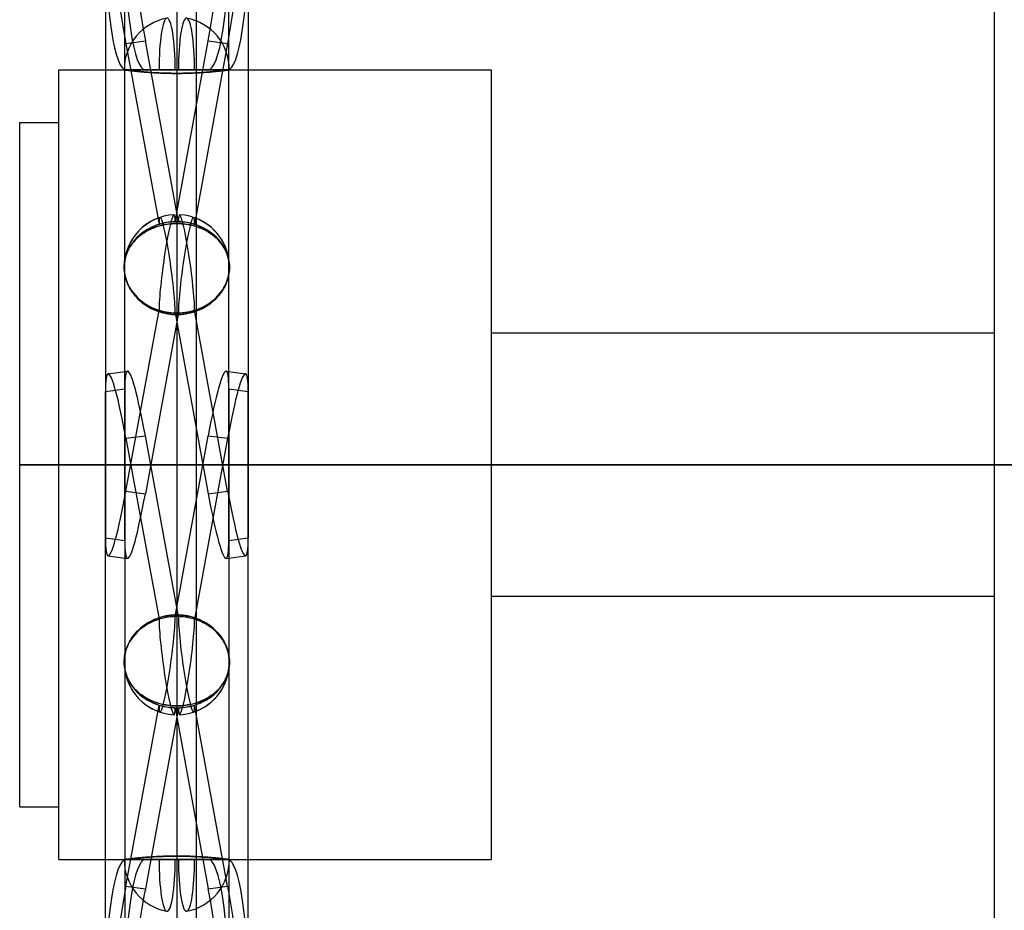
# Model space of a CAD drawing. Header units: millimetres. Extents: x -376 to 315, y -690 to 690.
# Tile 9 of 20: x -103 to 147, y -113 to 113. Entities that reach past the tile are written whole.
import ezdxf

# ---------------------------------------------------------------- set-up
doc = ezdxf.new("R2010")
doc.units = ezdxf.units.MM
doc.layers.add('MAIN-2', color=7, linetype='Continuous')

msp = doc.modelspace()

# ---------------------------------------------------------------- linework, layer by layer
at = {"layer": 'MAIN-2'}
for p, q in [((-63.2, 479), (-63.2, -685)), ((-58.2, -685), (-58.2, 479)), ((145, 0), (145, 268)), ((-76.45, -19.3), (-76.45, 242.38)), ((-49.95, -19.3), (-49.95, 242.38)), ((-45.01, 243.06), (-45.01, -18.62)), ((-81.39, 134.01), (-81.39, -18.62)), ((-76.15, 107.23), (-71.21, 107.9)), ((-62.79, 61.85), (-71.21, 107.9)), ((-63.61, 61.85), (-55.19, 107.9)), ((-55.19, 107.9), (-50.25, 107.23)), ((-76.15, 107.23), (-67.73, 61.18)), ((-50.25, 107.23), (-58.67, 61.18)), ((-93.2, 0), (-93.2, 100.5)), ((-93.2, 100.5), (-76.6, 100.5)), ((-76.6, 100.5), (-76.59, 100.5)), ((-76.59, 100.5), (-76.6, 100.5)), ((-49.8, 100.5), (-76.6, 100.5)), ((-76.6, 100.5), (-49.8, 100.5)), ((-76.59, 100.5), (-76.55, 100.49)), ((-76.54, 100.49), (-76.59, 100.5)), ((-76.55, 100.49), (-76.48, 100.48)), ((-76.47, 100.48), (-76.54, 100.49)), ((-76.48, 100.48), (-76.39, 100.47)), ((-76.37, 100.47), (-76.47, 100.48)), ((-76.39, 100.47), (-76.26, 100.46)), ((-76.23, 100.45), (-76.37, 100.47)), ((-76.26, 100.46), (-76.11, 100.44)), ((-76.07, 100.43), (-76.23, 100.45)), ((-76.15, 100.51), (-67.73, 100.51)), ((-76.11, 100.44), (-75.93, 100.41)), ((-75.87, 100.41), (-76.07, 100.43)), ((-75.93, 100.41), (-75.73, 100.39)), ((-75.65, 100.38), (-75.87, 100.41)), ((-75.73, 100.39), (-75.5, 100.36)), ((-75.4, 100.35), (-75.65, 100.38)), ((-75.5, 100.36), (-75.25, 100.33)), ((-75.13, 100.32), (-75.4, 100.35)), ((-75.25, 100.33), (-74.98, 100.3)), ((-74.84, 100.28), (-75.13, 100.32)), ((-74.98, 100.3), (-74.7, 100.26)), ((-74.53, 100.25), (-74.84, 100.28)), ((-63.61, 100.51), (-67.73, 100.51)), ((-63.61, 100.51), (-55.19, 100.51)), ((-55.19, 100.51), (-50.25, 100.51)), ((-51.56, 100.28), (-51.87, 100.25)), ((-51.7, 100.26), (-51.42, 100.3)), ((-51.27, 100.32), (-51.56, 100.28)), ((-51.42, 100.3), (-51.15, 100.33)), ((-51, 100.35), (-51.27, 100.32)), ((-51.15, 100.33), (-50.9, 100.36)), ((-50.75, 100.38), (-51, 100.35)), ((-50.9, 100.36), (-50.67, 100.39)), ((-50.53, 100.41), (-50.75, 100.38)), ((-50.67, 100.39), (-50.47, 100.41)), ((-50.33, 100.43), (-50.53, 100.41)), ((-50.47, 100.41), (-50.29, 100.44)), ((-50.17, 100.45), (-50.33, 100.43)), ((-50.29, 100.44), (-50.14, 100.46)), ((-50.03, 100.47), (-50.17, 100.45)), ((-50.14, 100.46), (-50.01, 100.47)), ((-49.93, 100.48), (-50.03, 100.47)), ((-50.01, 100.47), (-49.92, 100.48)), ((-49.86, 100.49), (-49.93, 100.48)), ((-49.92, 100.48), (-49.85, 100.49)), ((-49.81, 100.5), (-49.86, 100.49)), ((-49.85, 100.49), (-49.81, 100.5)), ((-49.81, 100.5), (-49.8, 100.5)), ((-49.8, 100.5), (-49.81, 100.5)), ((-49.8, 100.5), (16.8, 100.5)), ((16.8, 100.5), (16.8, 0)), ((-74.7, 100.26), (-74.38, 100.23)), ((-74.18, 100.21), (-74.53, 100.25)), ((-74.38, 100.23), (-74.03, 100.19)), ((-73.8, 100.17), (-74.18, 100.21)), ((-74.03, 100.19), (-73.65, 100.15)), ((-73.39, 100.12), (-73.8, 100.17)), ((-73.65, 100.15), (-73.25, 100.11)), ((-72.95, 100.08), (-73.39, 100.12)), ((-73.25, 100.11), (-72.83, 100.07)), ((-72.51, 100.04), (-72.95, 100.08)), ((-72.83, 100.07), (-72.41, 100.03)), ((-72.06, 100), (-72.51, 100.04)), ((-72.41, 100.03), (-71.98, 99.99)), ((-71.6, 99.96), (-72.06, 100)), ((-71.98, 99.99), (-71.53, 99.95)), ((-71.11, 99.92), (-71.6, 99.96)), ((-71.53, 99.95), (-71.06, 99.91)), ((-70.6, 99.88), (-71.11, 99.92)), ((-71.06, 99.91), (-70.57, 99.88)), ((-70.08, 99.84), (-70.6, 99.88)), ((-70.57, 99.88), (-70.07, 99.84)), ((-69.53, 99.81), (-70.08, 99.84)), ((-70.07, 99.84), (-69.54, 99.81)), ((-69.54, 99.81), (-69, 99.77)), ((-68.96, 99.77), (-69.53, 99.81)), ((-69, 99.77), (-68.45, 99.74)), ((-68.38, 99.74), (-68.96, 99.77)), ((-68.45, 99.74), (-67.88, 99.72)), ((-67.79, 99.71), (-68.38, 99.74)), ((-67.88, 99.72), (-67.3, 99.69)), ((-67.18, 99.69), (-67.79, 99.71)), ((-67.3, 99.69), (-66.72, 99.67)), ((-66.57, 99.66), (-67.18, 99.69)), ((-66.72, 99.67), (-66.13, 99.65)), ((-65.96, 99.64), (-66.57, 99.66)), ((-66.13, 99.65), (-65.54, 99.63)), ((-65.34, 99.63), (-65.96, 99.64)), ((-65.54, 99.63), (-64.95, 99.62)), ((-64.72, 99.62), (-65.34, 99.63)), ((-64.95, 99.62), (-64.36, 99.61)), ((-64.11, 99.61), (-64.72, 99.62)), ((-64.36, 99.61), (-63.78, 99.61)), ((-63.5, 99.61), (-64.11, 99.61)), ((-63.78, 99.61), (-63.2, 99.61)), ((-62.9, 99.61), (-63.5, 99.61)), ((-63.2, 99.61), (-62.62, 99.61)), ((-62.29, 99.61), (-62.9, 99.61)), ((-62.62, 99.61), (-62.04, 99.61)), ((-61.68, 99.62), (-62.29, 99.61)), ((-62.04, 99.61), (-61.45, 99.62)), ((-61.06, 99.63), (-61.68, 99.62)), ((-61.45, 99.62), (-60.86, 99.63)), ((-60.44, 99.64), (-61.06, 99.63)), ((-60.86, 99.63), (-60.27, 99.65)), ((-59.83, 99.66), (-60.44, 99.64)), ((-60.27, 99.65), (-59.68, 99.67)), ((-59.22, 99.69), (-59.83, 99.66)), ((-59.68, 99.67), (-59.1, 99.69)), ((-58.61, 99.71), (-59.22, 99.69)), ((-59.1, 99.69), (-58.52, 99.72)), ((-58.02, 99.74), (-58.61, 99.71)), ((-58.52, 99.72), (-57.95, 99.74)), ((-57.44, 99.77), (-58.02, 99.74)), ((-57.95, 99.74), (-57.4, 99.77)), ((-56.87, 99.81), (-57.44, 99.77)), ((-57.4, 99.77), (-56.86, 99.81)), ((-56.32, 99.84), (-56.87, 99.81)), ((-56.86, 99.81), (-56.33, 99.84)), ((-56.33, 99.84), (-55.83, 99.88)), ((-55.8, 99.88), (-56.32, 99.84)), ((-55.83, 99.88), (-55.34, 99.91)), ((-55.29, 99.92), (-55.8, 99.88)), ((-55.34, 99.91), (-54.87, 99.95)), ((-54.8, 99.96), (-55.29, 99.92)), ((-54.87, 99.95), (-54.42, 99.99)), ((-54.34, 100), (-54.8, 99.96)), ((-54.42, 99.99), (-53.99, 100.03)), ((-53.89, 100.04), (-54.34, 100)), ((-53.99, 100.03), (-53.57, 100.07)), ((-53.45, 100.08), (-53.89, 100.04)), ((-53.57, 100.07), (-53.15, 100.11)), ((-53.01, 100.12), (-53.45, 100.08)), ((-53.15, 100.11), (-52.75, 100.15)), ((-52.6, 100.17), (-53.01, 100.12)), ((-52.75, 100.15), (-52.37, 100.19)), ((-52.22, 100.21), (-52.6, 100.17)), ((-52.37, 100.19), (-52.02, 100.23)), ((-51.87, 100.25), (-52.22, 100.21)), ((-52.02, 100.23), (-51.7, 100.26)), ((-103.2, 0), (-103.2, 87.1)), ((-103.2, 87.1), (-93.2, 87.1)), ((-69.54, 60.11), (-69, 60.33)), ((-68.96, 60.34), (-69.53, 60.12)), ((-69, 60.33), (-68.45, 60.53)), ((-68.38, 60.55), (-68.96, 60.34)), ((-68.45, 60.53), (-67.88, 60.71)), ((-67.79, 60.74), (-68.38, 60.55)), ((-67.88, 60.71), (-67.3, 60.87)), ((-67.18, 60.9), (-67.79, 60.74)), ((-67.3, 60.87), (-66.72, 61.01)), ((-66.57, 61.04), (-67.18, 60.9)), ((-66.72, 61.01), (-66.13, 61.12)), ((-65.96, 61.15), (-66.57, 61.04)), ((-66.13, 61.12), (-65.54, 61.22)), ((-65.34, 61.25), (-65.96, 61.15)), ((-65.54, 61.22), (-64.95, 61.29)), ((-64.72, 61.31), (-65.34, 61.25)), ((-64.95, 61.29), (-64.36, 61.34)), ((-64.11, 61.36), (-64.72, 61.31)), ((-64.36, 61.34), (-63.78, 61.37)), ((-63.5, 61.38), (-64.11, 61.36)), ((-63.78, 61.37), (-63.2, 61.38)), ((-62.9, 61.38), (-63.5, 61.38)), ((-63.2, 61.38), (-62.62, 61.37)), ((-62.29, 61.36), (-62.9, 61.38)), ((-62.62, 61.37), (-62.04, 61.34)), ((-61.68, 61.31), (-62.29, 61.36)), ((-62.04, 61.34), (-61.45, 61.29)), ((-61.06, 61.25), (-61.68, 61.31)), ((-61.45, 61.29), (-60.86, 61.22)), ((-60.44, 61.15), (-61.06, 61.25)), ((-60.86, 61.22), (-60.27, 61.12)), ((-59.83, 61.04), (-60.44, 61.15)), ((-60.27, 61.12), (-59.68, 61.01)), ((-59.22, 60.9), (-59.83, 61.04)), ((-59.68, 61.01), (-59.1, 60.87)), ((-58.61, 60.74), (-59.22, 60.9)), ((-59.1, 60.87), (-58.52, 60.71)), ((-58.02, 60.55), (-58.61, 60.74)), ((-58.52, 60.71), (-57.95, 60.53)), ((-57.44, 60.34), (-58.02, 60.55)), ((-57.95, 60.53), (-57.4, 60.33)), ((-56.87, 60.12), (-57.44, 60.34)), ((-57.4, 60.33), (-56.86, 60.11)), ((-73.65, 57.33), (-73.25, 57.72)), ((-72.95, 57.99), (-73.39, 57.59)), ((-73.25, 57.72), (-72.83, 58.09)), ((-72.51, 58.36), (-72.95, 57.99)), ((-72.83, 58.09), (-72.41, 58.44)), ((-72.06, 58.69), (-72.51, 58.36)), ((-72.41, 58.44), (-71.98, 58.75)), ((-71.6, 59.01), (-72.06, 58.69)), ((-71.98, 58.75), (-71.53, 59.05)), ((-71.11, 59.31), (-71.6, 59.01)), ((-71.53, 59.05), (-71.06, 59.34)), ((-70.6, 59.6), (-71.11, 59.31)), ((-71.06, 59.34), (-70.57, 59.61)), ((-70.08, 59.87), (-70.6, 59.6)), ((-70.57, 59.61), (-70.07, 59.87)), ((-69.53, 60.12), (-70.08, 59.87)), ((-70.07, 59.87), (-69.54, 60.11)), ((-56.32, 59.87), (-56.87, 60.12)), ((-56.86, 60.11), (-56.33, 59.87)), ((-56.33, 59.87), (-55.83, 59.61)), ((-55.8, 59.6), (-56.32, 59.87)), ((-55.83, 59.61), (-55.34, 59.34)), ((-55.29, 59.31), (-55.8, 59.6)), ((-55.34, 59.34), (-54.87, 59.05)), ((-54.8, 59.01), (-55.29, 59.31)), ((-54.87, 59.05), (-54.42, 58.75)), ((-54.34, 58.69), (-54.8, 59.01)), ((-54.42, 58.75), (-53.99, 58.44)), ((-53.89, 58.36), (-54.34, 58.69)), ((-53.99, 58.44), (-53.57, 58.09)), ((-53.45, 57.99), (-53.89, 58.36)), ((-53.57, 58.09), (-53.15, 57.72)), ((-53.01, 57.59), (-53.45, 57.99)), ((-53.15, 57.72), (-52.75, 57.33)), ((-75.5, 54.78), (-75.25, 55.24)), ((-75.13, 55.43), (-75.4, 54.97)), ((-75.25, 55.24), (-74.98, 55.67)), ((-74.84, 55.88), (-75.13, 55.43)), ((-74.98, 55.67), (-74.7, 56.09)), ((-74.53, 56.31), (-74.84, 55.88)), ((-74.7, 56.09), (-74.38, 56.51)), ((-74.18, 56.75), (-74.53, 56.31)), ((-74.38, 56.51), (-74.03, 56.92)), ((-73.8, 57.18), (-74.18, 56.75)), ((-74.03, 56.92), (-73.65, 57.33)), ((-73.39, 57.59), (-73.8, 57.18)), ((-52.6, 57.18), (-53.01, 57.59)), ((-52.75, 57.33), (-52.37, 56.92)), ((-52.22, 56.75), (-52.6, 57.18)), ((-52.37, 56.92), (-52.02, 56.51)), ((-51.87, 56.31), (-52.22, 56.75)), ((-52.02, 56.51), (-51.7, 56.09)), ((-51.56, 55.88), (-51.87, 56.31)), ((-51.7, 56.09), (-51.42, 55.67)), ((-51.27, 55.43), (-51.56, 55.88)), ((-51.42, 55.67), (-51.15, 55.24)), ((-51, 54.97), (-51.27, 55.43)), ((-51.15, 55.24), (-50.9, 54.78)), ((-76.39, 52.29), (-76.26, 52.81)), ((-76.23, 52.92), (-76.37, 52.39)), ((-76.26, 52.81), (-76.11, 53.32)), ((-76.07, 53.45), (-76.23, 52.92)), ((-76.11, 53.32), (-75.93, 53.82)), ((-75.87, 53.97), (-76.07, 53.45)), ((-75.93, 53.82), (-75.73, 54.31)), ((-75.65, 54.48), (-75.87, 53.97)), ((-75.73, 54.31), (-75.5, 54.78)), ((-75.4, 54.97), (-75.65, 54.48)), ((-50.75, 54.48), (-51, 54.97)), ((-50.9, 54.78), (-50.67, 54.31)), ((-50.53, 53.97), (-50.75, 54.48)), ((-50.67, 54.31), (-50.47, 53.82)), ((-50.33, 53.45), (-50.53, 53.97)), ((-50.47, 53.82), (-50.29, 53.32)), ((-50.17, 52.92), (-50.33, 53.45)), ((-50.29, 53.32), (-50.14, 52.81)), ((-50.03, 52.39), (-50.17, 52.92)), ((-50.14, 52.81), (-50.01, 52.29)), ((-76.59, 50.77), (-76.6, 50.25)), ((-76.6, 50.25), (-76.59, 50.75)), ((-76.6, 50.25), (-76.59, 49.75)), ((-76.59, 49.72), (-76.6, 50.25)), ((-76.54, 51.31), (-76.59, 50.77)), ((-76.59, 50.75), (-76.55, 51.26)), ((-76.55, 51.26), (-76.48, 51.78)), ((-76.47, 51.85), (-76.54, 51.31)), ((-76.48, 51.78), (-76.39, 52.29)), ((-76.37, 52.39), (-76.47, 51.85)), ((-49.93, 51.85), (-50.03, 52.39)), ((-50.01, 52.29), (-49.92, 51.78)), ((-49.86, 51.31), (-49.93, 51.85)), ((-49.92, 51.78), (-49.85, 51.26)), ((-49.81, 50.77), (-49.86, 51.31)), ((-49.85, 51.26), (-49.81, 50.75)), ((-49.8, 50.25), (-49.81, 50.77)), ((-49.81, 50.75), (-49.8, 50.25)), ((-49.81, 49.75), (-49.8, 50.25)), ((-49.8, 50.25), (-49.81, 49.72)), ((-76.59, 49.75), (-76.55, 49.23)), ((-76.54, 49.19), (-76.59, 49.72)), ((-76.55, 49.23), (-76.48, 48.71)), ((-76.47, 48.64), (-76.54, 49.19)), ((-76.48, 48.71), (-76.39, 48.18)), ((-76.37, 48.08), (-76.47, 48.64)), ((-76.39, 48.18), (-76.26, 47.65)), ((-76.23, 47.53), (-76.37, 48.08)), ((-76.26, 47.65), (-76.11, 47.12)), ((-50.29, 47.12), (-50.14, 47.65)), ((-50.03, 48.08), (-50.17, 47.53)), ((-50.14, 47.65), (-50.01, 48.18)), ((-49.93, 48.64), (-50.03, 48.08)), ((-50.01, 48.18), (-49.92, 48.71)), ((-49.86, 49.19), (-49.93, 48.64)), ((-49.92, 48.71), (-49.85, 49.23)), ((-49.81, 49.72), (-49.86, 49.19)), ((-49.85, 49.23), (-49.81, 49.75)), ((-76.07, 46.98), (-76.23, 47.53)), ((-76.11, 47.12), (-75.93, 46.6)), ((-75.87, 46.43), (-76.07, 46.98)), ((-75.93, 46.6), (-75.73, 46.08)), ((-75.65, 45.9), (-75.87, 46.43)), ((-75.73, 46.08), (-75.5, 45.58)), ((-75.4, 45.38), (-75.65, 45.9)), ((-75.5, 45.58), (-75.25, 45.09)), ((-75.13, 44.88), (-75.4, 45.38)), ((-51, 45.38), (-51.27, 44.88)), ((-51.15, 45.09), (-50.9, 45.58)), ((-50.75, 45.9), (-51, 45.38)), ((-50.9, 45.58), (-50.67, 46.08)), ((-50.53, 46.43), (-50.75, 45.9)), ((-50.67, 46.08), (-50.47, 46.6)), ((-50.33, 46.98), (-50.53, 46.43)), ((-50.47, 46.6), (-50.29, 47.12)), ((-50.17, 47.53), (-50.33, 46.98)), ((-75.25, 45.09), (-74.98, 44.62)), ((-74.84, 44.4), (-75.13, 44.88)), ((-74.98, 44.62), (-74.7, 44.17)), ((-74.53, 43.93), (-74.84, 44.4)), ((-74.7, 44.17), (-74.38, 43.72)), ((-74.18, 43.46), (-74.53, 43.93)), ((-74.38, 43.72), (-74.03, 43.27)), ((-73.8, 42.99), (-74.18, 43.46)), ((-74.03, 43.27), (-73.65, 42.82)), ((-73.39, 42.53), (-73.8, 42.99)), ((-73.65, 42.82), (-73.25, 42.39)), ((-53.15, 42.39), (-52.75, 42.82)), ((-52.6, 42.99), (-53.01, 42.53)), ((-52.75, 42.82), (-52.37, 43.27)), ((-52.22, 43.46), (-52.6, 42.99)), ((-52.37, 43.27), (-52.02, 43.72)), ((-51.87, 43.93), (-52.22, 43.46)), ((-52.02, 43.72), (-51.7, 44.17)), ((-51.56, 44.4), (-51.87, 43.93)), ((-51.7, 44.17), (-51.42, 44.62)), ((-51.27, 44.88), (-51.56, 44.4)), ((-51.42, 44.62), (-51.15, 45.09)), ((-72.95, 42.09), (-73.39, 42.53)), ((-73.25, 42.39), (-72.83, 41.98)), ((-72.51, 41.68), (-72.95, 42.09)), ((-72.83, 41.98), (-72.41, 41.59)), ((-72.06, 41.3), (-72.51, 41.68)), ((-72.41, 41.59), (-71.98, 41.24)), ((-71.6, 40.95), (-72.06, 41.3)), ((-71.98, 41.24), (-71.53, 40.9)), ((-71.11, 40.61), (-71.6, 40.95)), ((-71.53, 40.9), (-71.06, 40.57)), ((-70.6, 40.28), (-71.11, 40.61)), ((-71.06, 40.57), (-70.57, 40.26)), ((-70.08, 39.98), (-70.6, 40.28)), ((-70.57, 40.26), (-70.07, 39.97)), ((-56.33, 39.97), (-55.83, 40.26)), ((-55.8, 40.28), (-56.32, 39.98)), ((-55.83, 40.26), (-55.34, 40.57)), ((-55.29, 40.61), (-55.8, 40.28)), ((-55.34, 40.57), (-54.87, 40.9)), ((-54.8, 40.95), (-55.29, 40.61)), ((-54.87, 40.9), (-54.42, 41.24)), ((-54.34, 41.3), (-54.8, 40.95)), ((-54.42, 41.24), (-53.99, 41.59)), ((-53.89, 41.68), (-54.34, 41.3)), ((-53.99, 41.59), (-53.57, 41.98)), ((-53.45, 42.09), (-53.89, 41.68)), ((-53.57, 41.98), (-53.15, 42.39)), ((-53.01, 42.53), (-53.45, 42.09)), ((-76.15, -6.72), (-67.73, 39.33)), ((-62.79, 38.66), (-71.21, -7.39)), ((-69.53, 39.69), (-70.08, 39.98)), ((-70.07, 39.97), (-69.54, 39.7)), ((-69.54, 39.7), (-69, 39.45)), ((-68.96, 39.43), (-69.53, 39.69)), ((-69, 39.45), (-68.45, 39.21)), ((-68.38, 39.19), (-68.96, 39.43)), ((-68.45, 39.21), (-67.88, 39.01)), ((-67.79, 38.97), (-68.38, 39.19)), ((-67.88, 39.01), (-67.3, 38.82)), ((-67.18, 38.79), (-67.79, 38.97)), ((-67.3, 38.82), (-66.72, 38.66)), ((-66.57, 38.62), (-67.18, 38.79)), ((-66.72, 38.66), (-66.13, 38.53)), ((-65.96, 38.49), (-66.57, 38.62)), ((-66.13, 38.53), (-65.54, 38.42)), ((-65.34, 38.38), (-65.96, 38.49)), ((-65.54, 38.42), (-64.95, 38.33)), ((-64.72, 38.3), (-65.34, 38.38)), ((-64.95, 38.33), (-64.36, 38.27)), ((-64.11, 38.25), (-64.72, 38.3)), ((-64.36, 38.27), (-63.78, 38.24)), ((-63.5, 38.23), (-64.11, 38.25)), ((-63.78, 38.24), (-63.2, 38.22)), ((-63.61, 38.66), (-55.19, -7.39)), ((-62.9, 38.23), (-63.5, 38.23)), ((-63.2, 38.22), (-62.62, 38.24)), ((-62.29, 38.25), (-62.9, 38.23)), ((-62.62, 38.24), (-62.04, 38.27)), ((-61.68, 38.3), (-62.29, 38.25)), ((-62.04, 38.27), (-61.45, 38.33)), ((-61.06, 38.38), (-61.68, 38.3)), ((-61.45, 38.33), (-60.86, 38.42)), ((-60.44, 38.49), (-61.06, 38.38)), ((-60.86, 38.42), (-60.27, 38.53)), ((-59.83, 38.62), (-60.44, 38.49)), ((-60.27, 38.53), (-59.68, 38.66)), ((-59.22, 38.79), (-59.83, 38.62)), ((-59.68, 38.66), (-59.1, 38.82)), ((-58.61, 38.97), (-59.22, 38.79)), ((-59.1, 38.82), (-58.52, 39.01)), ((-50.25, -6.72), (-58.67, 39.33)), ((-58.02, 39.19), (-58.61, 38.97)), ((-58.52, 39.01), (-57.95, 39.21)), ((-57.44, 39.43), (-58.02, 39.19)), ((-57.95, 39.21), (-57.4, 39.45)), ((-56.87, 39.69), (-57.44, 39.43)), ((-57.4, 39.45), (-56.86, 39.7)), ((-56.32, 39.98), (-56.87, 39.69)), ((-56.86, 39.7), (-56.33, 39.97)), ((145, 33.5), (16.8, 33.5)), ((-80.7, 23.15), (-75.76, 23.83)), ((-50.64, 23.83), (-45.7, 23.15)), ((-81.39, 18.62), (-76.45, 19.3)), ((-81.39, -243.06), (-81.39, 18.62)), ((-76.45, 19.3), (-76.45, -242.38)), ((-49.95, 19.3), (-49.95, -242.38)), ((-49.95, 19.3), (-45.01, 18.62)), ((-45.01, -243.06), (-45.01, 18.62)), ((-76.15, 6.72), (-71.21, 7.39)), ((-76.15, 6.72), (-67.73, -39.33)), ((-62.79, -38.66), (-71.21, 7.39)), ((-63.61, -38.66), (-55.19, 7.39)), ((-50.25, 6.72), (-58.67, -39.33)), ((-55.19, 7.39), (-50.25, 6.72)), ((-103.2, 0), (-93.2, 0)), ((-93.2, 0), (16.8, 0)), ((-58.2, 0), (-63.2, 0)), ((16.8, 0), (145, 0)), ((16.8, 0), (16.8, -100.5)), ((145, 0), (150, 0)), ((-93.2, 0), (-103.2, 0)), ((-103.2, -87.1), (-103.2, 0)), ((16.8, 0), (-93.2, 0)), ((-93.2, -100.5), (-93.2, 0)), ((-63.2, 0), (-58.2, 0)), ((145, 0), (16.8, 0)), ((150, 0), (145, 0)), ((145, -268), (145, 0)), ((-76.15, -6.72), (-71.21, -7.39)), ((-55.19, -7.39), (-50.25, -6.72)), ((-81.39, -18.62), (-76.45, -19.3)), ((-49.95, -19.3), (-45.01, -18.62)), ((-80.7, -23.15), (-75.76, -23.83)), ((-50.64, -23.83), (-45.7, -23.15)), ((145, -33.5), (16.8, -33.5)), ((-70.08, -39.98), (-70.6, -40.28)), ((-70.57, -40.26), (-70.07, -39.97)), ((-69.53, -39.69), (-70.08, -39.98)), ((-70.07, -39.97), (-69.54, -39.7)), ((-69.54, -39.7), (-69, -39.45)), ((-68.96, -39.43), (-69.53, -39.69)), ((-69, -39.45), (-68.45, -39.21)), ((-68.38, -39.19), (-68.96, -39.43)), ((-68.45, -39.21), (-67.88, -39.01)), ((-67.79, -38.97), (-68.38, -39.19)), ((-67.88, -39.01), (-67.3, -38.82)), ((-67.18, -38.79), (-67.79, -38.97)), ((-67.3, -38.82), (-66.72, -38.66)), ((-66.57, -38.62), (-67.18, -38.79)), ((-66.72, -38.66), (-66.13, -38.53)), ((-65.96, -38.49), (-66.57, -38.62)), ((-66.13, -38.53), (-65.54, -38.42)), ((-65.34, -38.38), (-65.96, -38.49)), ((-65.54, -38.42), (-64.95, -38.33)), ((-64.72, -38.3), (-65.34, -38.38)), ((-64.95, -38.33), (-64.36, -38.27)), ((-64.11, -38.25), (-64.72, -38.3)), ((-64.36, -38.27), (-63.78, -38.24)), ((-63.5, -38.23), (-64.11, -38.25)), ((-63.78, -38.24), (-63.2, -38.22)), ((-62.9, -38.23), (-63.5, -38.23)), ((-63.2, -38.22), (-62.62, -38.24)), ((-62.29, -38.25), (-62.9, -38.23)), ((-62.62, -38.24), (-62.04, -38.27)), ((-61.68, -38.3), (-62.29, -38.25)), ((-62.04, -38.27), (-61.45, -38.33)), ((-61.06, -38.38), (-61.68, -38.3)), ((-61.45, -38.33), (-60.86, -38.42)), ((-60.44, -38.49), (-61.06, -38.38)), ((-60.86, -38.42), (-60.27, -38.53)), ((-59.83, -38.62), (-60.44, -38.49)), ((-60.27, -38.53), (-59.68, -38.66)), ((-59.22, -38.79), (-59.83, -38.62)), ((-59.68, -38.66), (-59.1, -38.82)), ((-58.61, -38.97), (-59.22, -38.79)), ((-59.1, -38.82), (-58.52, -39.01)), ((-58.02, -39.19), (-58.61, -38.97)), ((-58.52, -39.01), (-57.95, -39.21)), ((-57.44, -39.43), (-58.02, -39.19)), ((-57.95, -39.21), (-57.4, -39.45)), ((-56.87, -39.69), (-57.44, -39.43)), ((-57.4, -39.45), (-56.86, -39.7)), ((-56.32, -39.98), (-56.87, -39.69)), ((-56.86, -39.7), (-56.33, -39.97)), ((-56.33, -39.97), (-55.83, -40.26)), ((-55.8, -40.28), (-56.32, -39.98)), ((-73.39, -42.53), (-73.8, -42.99)), ((-73.65, -42.82), (-73.25, -42.39)), ((-72.95, -42.09), (-73.39, -42.53)), ((-73.25, -42.39), (-72.83, -41.98)), ((-72.51, -41.68), (-72.95, -42.09)), ((-72.83, -41.98), (-72.41, -41.59)), ((-72.06, -41.3), (-72.51, -41.68)), ((-72.41, -41.59), (-71.98, -41.24)), ((-71.6, -40.95), (-72.06, -41.3)), ((-71.98, -41.24), (-71.53, -40.9)), ((-71.11, -40.61), (-71.6, -40.95)), ((-71.53, -40.9), (-71.06, -40.57)), ((-70.6, -40.28), (-71.11, -40.61)), ((-71.06, -40.57), (-70.57, -40.26)), ((-55.83, -40.26), (-55.34, -40.57)), ((-55.29, -40.61), (-55.8, -40.28)), ((-55.34, -40.57), (-54.87, -40.9)), ((-54.8, -40.95), (-55.29, -40.61)), ((-54.87, -40.9), (-54.42, -41.24)), ((-54.34, -41.3), (-54.8, -40.95)), ((-54.42, -41.24), (-53.99, -41.59)), ((-53.89, -41.68), (-54.34, -41.3)), ((-53.99, -41.59), (-53.57, -41.98)), ((-53.45, -42.09), (-53.89, -41.68)), ((-53.57, -41.98), (-53.15, -42.39)), ((-53.01, -42.53), (-53.45, -42.09)), ((-53.15, -42.39), (-52.75, -42.82)), ((-52.6, -42.99), (-53.01, -42.53)), ((-75.5, -45.58), (-75.25, -45.09)), ((-75.13, -44.88), (-75.4, -45.38)), ((-75.25, -45.09), (-74.98, -44.62)), ((-74.84, -44.4), (-75.13, -44.88)), ((-74.98, -44.62), (-74.7, -44.17)), ((-74.53, -43.93), (-74.84, -44.4)), ((-74.7, -44.17), (-74.38, -43.72)), ((-74.18, -43.46), (-74.53, -43.93)), ((-74.38, -43.72), (-74.03, -43.27)), ((-73.8, -42.99), (-74.18, -43.46)), ((-74.03, -43.27), (-73.65, -42.82)), ((-52.75, -42.82), (-52.37, -43.27)), ((-52.22, -43.46), (-52.6, -42.99)), ((-52.37, -43.27), (-52.02, -43.72)), ((-51.87, -43.93), (-52.22, -43.46)), ((-52.02, -43.72), (-51.7, -44.17)), ((-51.56, -44.4), (-51.87, -43.93)), ((-51.7, -44.17), (-51.42, -44.62)), ((-51.27, -44.88), (-51.56, -44.4)), ((-51.42, -44.62), (-51.15, -45.09)), ((-51, -45.38), (-51.27, -44.88)), ((-51.15, -45.09), (-50.9, -45.58)), ((-76.23, -47.53), (-76.37, -48.08)), ((-76.26, -47.65), (-76.11, -47.12)), ((-76.07, -46.98), (-76.23, -47.53)), ((-76.11, -47.12), (-75.93, -46.6)), ((-75.87, -46.43), (-76.07, -46.98)), ((-75.93, -46.6), (-75.73, -46.08)), ((-75.65, -45.9), (-75.87, -46.43)), ((-75.73, -46.08), (-75.5, -45.58)), ((-75.4, -45.38), (-75.65, -45.9)), ((-50.75, -45.9), (-51, -45.38)), ((-50.9, -45.58), (-50.67, -46.08)), ((-50.53, -46.43), (-50.75, -45.9)), ((-50.67, -46.08), (-50.47, -46.6)), ((-50.33, -46.98), (-50.53, -46.43)), ((-50.47, -46.6), (-50.29, -47.12)), ((-50.17, -47.53), (-50.33, -46.98)), ((-50.29, -47.12), (-50.14, -47.65)), ((-50.03, -48.08), (-50.17, -47.53)), ((-76.59, -49.72), (-76.6, -50.25)), ((-76.6, -50.25), (-76.59, -49.75)), ((-76.54, -49.19), (-76.59, -49.72)), ((-76.59, -49.75), (-76.55, -49.23)), ((-76.55, -49.23), (-76.48, -48.71)), ((-76.47, -48.64), (-76.54, -49.19)), ((-76.48, -48.71), (-76.39, -48.18)), ((-76.37, -48.08), (-76.47, -48.64)), ((-76.39, -48.18), (-76.26, -47.65)), ((-50.14, -47.65), (-50.01, -48.18)), ((-49.93, -48.64), (-50.03, -48.08)), ((-50.01, -48.18), (-49.92, -48.71)), ((-49.86, -49.19), (-49.93, -48.64)), ((-49.92, -48.71), (-49.85, -49.23)), ((-49.81, -49.72), (-49.86, -49.19)), ((-49.85, -49.23), (-49.81, -49.75)), ((-49.8, -50.25), (-49.81, -49.72)), ((-49.81, -49.75), (-49.8, -50.25)), ((-76.6, -50.25), (-76.59, -50.75)), ((-76.59, -50.77), (-76.6, -50.25)), ((-76.59, -50.75), (-76.55, -51.26)), ((-76.54, -51.31), (-76.59, -50.77)), ((-76.55, -51.26), (-76.48, -51.78)), ((-76.47, -51.85), (-76.54, -51.31)), ((-76.48, -51.78), (-76.39, -52.29)), ((-76.37, -52.39), (-76.47, -51.85)), ((-76.39, -52.29), (-76.26, -52.81)), ((-76.23, -52.92), (-76.37, -52.39)), ((-50.03, -52.39), (-50.17, -52.92)), ((-50.14, -52.81), (-50.01, -52.29)), ((-49.93, -51.85), (-50.03, -52.39)), ((-50.01, -52.29), (-49.92, -51.78)), ((-49.86, -51.31), (-49.93, -51.85)), ((-49.92, -51.78), (-49.85, -51.26)), ((-49.81, -50.77), (-49.86, -51.31)), ((-49.85, -51.26), (-49.81, -50.75)), ((-49.81, -50.75), (-49.8, -50.25)), ((-49.8, -50.25), (-49.81, -50.77)), ((-76.26, -52.81), (-76.11, -53.32)), ((-76.07, -53.45), (-76.23, -52.92)), ((-76.11, -53.32), (-75.93, -53.82)), ((-75.87, -53.97), (-76.07, -53.45)), ((-75.93, -53.82), (-75.73, -54.31)), ((-75.65, -54.48), (-75.87, -53.97)), ((-75.73, -54.31), (-75.5, -54.78)), ((-75.4, -54.97), (-75.65, -54.48)), ((-75.5, -54.78), (-75.25, -55.24)), ((-75.13, -55.43), (-75.4, -54.97)), ((-51, -54.97), (-51.27, -55.43)), ((-51.15, -55.24), (-50.9, -54.78)), ((-50.75, -54.48), (-51, -54.97)), ((-50.9, -54.78), (-50.67, -54.31)), ((-50.53, -53.97), (-50.75, -54.48)), ((-50.67, -54.31), (-50.47, -53.82)), ((-50.33, -53.45), (-50.53, -53.97)), ((-50.47, -53.82), (-50.29, -53.32)), ((-50.17, -52.92), (-50.33, -53.45)), ((-50.29, -53.32), (-50.14, -52.81)), ((-75.25, -55.24), (-74.98, -55.67)), ((-74.84, -55.88), (-75.13, -55.43)), ((-74.98, -55.67), (-74.7, -56.09)), ((-74.53, -56.31), (-74.84, -55.88)), ((-74.7, -56.09), (-74.38, -56.51)), ((-74.18, -56.75), (-74.53, -56.31)), ((-74.38, -56.51), (-74.03, -56.92)), ((-73.8, -57.18), (-74.18, -56.75)), ((-74.03, -56.92), (-73.65, -57.33)), ((-73.39, -57.59), (-73.8, -57.18)), ((-73.65, -57.33), (-73.25, -57.72)), ((-72.95, -57.99), (-73.39, -57.59)), ((-53.01, -57.59), (-53.45, -57.99)), ((-53.15, -57.72), (-52.75, -57.33)), ((-52.6, -57.18), (-53.01, -57.59)), ((-52.75, -57.33), (-52.37, -56.92)), ((-52.22, -56.75), (-52.6, -57.18)), ((-52.37, -56.92), (-52.02, -56.51)), ((-51.87, -56.31), (-52.22, -56.75)), ((-52.02, -56.51), (-51.7, -56.09)), ((-51.56, -55.88), (-51.87, -56.31)), ((-51.7, -56.09), (-51.42, -55.67)), ((-51.27, -55.43), (-51.56, -55.88)), ((-51.42, -55.67), (-51.15, -55.24)), ((-73.25, -57.72), (-72.83, -58.09)), ((-72.51, -58.36), (-72.95, -57.99)), ((-72.83, -58.09), (-72.41, -58.44)), ((-72.06, -58.69), (-72.51, -58.36)), ((-72.41, -58.44), (-71.98, -58.75)), ((-71.6, -59.01), (-72.06, -58.69)), ((-71.98, -58.75), (-71.53, -59.05)), ((-71.11, -59.31), (-71.6, -59.01)), ((-71.53, -59.05), (-71.06, -59.34)), ((-70.6, -59.6), (-71.11, -59.31)), ((-71.06, -59.34), (-70.57, -59.61)), ((-70.08, -59.87), (-70.6, -59.6)), ((-70.57, -59.61), (-70.07, -59.87)), ((-69.53, -60.12), (-70.08, -59.87)), ((-70.07, -59.87), (-69.54, -60.11)), ((-69.54, -60.11), (-69, -60.33)), ((-68.96, -60.34), (-69.53, -60.12)), ((-56.87, -60.12), (-57.44, -60.34)), ((-57.4, -60.33), (-56.86, -60.11)), ((-56.32, -59.87), (-56.87, -60.12)), ((-56.86, -60.11), (-56.33, -59.87)), ((-56.33, -59.87), (-55.83, -59.61)), ((-55.8, -59.6), (-56.32, -59.87)), ((-55.83, -59.61), (-55.34, -59.34)), ((-55.29, -59.31), (-55.8, -59.6)), ((-55.34, -59.34), (-54.87, -59.05)), ((-54.8, -59.01), (-55.29, -59.31)), ((-54.87, -59.05), (-54.42, -58.75)), ((-54.34, -58.69), (-54.8, -59.01)), ((-54.42, -58.75), (-53.99, -58.44)), ((-53.89, -58.36), (-54.34, -58.69)), ((-53.99, -58.44), (-53.57, -58.09)), ((-53.45, -57.99), (-53.89, -58.36)), ((-53.57, -58.09), (-53.15, -57.72)), ((-76.15, -107.23), (-67.73, -61.18)), ((-62.79, -61.85), (-71.21, -107.9)), ((-69, -60.33), (-68.45, -60.53)), ((-68.38, -60.55), (-68.96, -60.34)), ((-68.45, -60.53), (-67.88, -60.71)), ((-67.79, -60.74), (-68.38, -60.55)), ((-67.88, -60.71), (-67.3, -60.87)), ((-67.18, -60.9), (-67.79, -60.74)), ((-67.3, -60.87), (-66.72, -61.01)), ((-66.57, -61.04), (-67.18, -60.9)), ((-66.72, -61.01), (-66.13, -61.12)), ((-65.96, -61.15), (-66.57, -61.04)), ((-66.13, -61.12), (-65.54, -61.22)), ((-65.34, -61.25), (-65.96, -61.15)), ((-65.54, -61.22), (-64.95, -61.29)), ((-64.72, -61.31), (-65.34, -61.25)), ((-64.95, -61.29), (-64.36, -61.34)), ((-64.11, -61.36), (-64.72, -61.31)), ((-64.36, -61.34), (-63.78, -61.37)), ((-63.5, -61.38), (-64.11, -61.36)), ((-63.78, -61.37), (-63.2, -61.38)), ((-63.61, -61.85), (-55.19, -107.9)), ((-62.9, -61.38), (-63.5, -61.38)), ((-63.2, -61.38), (-62.62, -61.37)), ((-62.29, -61.36), (-62.9, -61.38)), ((-62.62, -61.37), (-62.04, -61.34)), ((-61.68, -61.31), (-62.29, -61.36)), ((-62.04, -61.34), (-61.45, -61.29)), ((-61.06, -61.25), (-61.68, -61.31)), ((-61.45, -61.29), (-60.86, -61.22)), ((-60.44, -61.15), (-61.06, -61.25)), ((-60.86, -61.22), (-60.27, -61.12)), ((-59.83, -61.04), (-60.44, -61.15)), ((-60.27, -61.12), (-59.68, -61.01)), ((-59.22, -60.9), (-59.83, -61.04)), ((-59.68, -61.01), (-59.1, -60.87)), ((-58.61, -60.74), (-59.22, -60.9)), ((-59.1, -60.87), (-58.52, -60.71)), ((-50.25, -107.23), (-58.67, -61.18)), ((-58.02, -60.55), (-58.61, -60.74)), ((-58.52, -60.71), (-57.95, -60.53)), ((-57.44, -60.34), (-58.02, -60.55)), ((-57.95, -60.53), (-57.4, -60.33)), ((-103.2, -87.1), (-93.2, -87.1)), ((-74.98, -100.3), (-74.7, -100.26)), ((-74.53, -100.25), (-74.84, -100.28)), ((-74.7, -100.26), (-74.38, -100.23)), ((-74.18, -100.21), (-74.53, -100.25)), ((-74.38, -100.23), (-74.03, -100.19)), ((-73.8, -100.17), (-74.18, -100.21)), ((-74.03, -100.19), (-73.65, -100.15)), ((-73.39, -100.12), (-73.8, -100.17)), ((-73.65, -100.15), (-73.25, -100.11)), ((-72.95, -100.08), (-73.39, -100.12)), ((-73.25, -100.11), (-72.83, -100.07)), ((-72.51, -100.04), (-72.95, -100.08)), ((-72.83, -100.07), (-72.41, -100.03)), ((-72.06, -100), (-72.51, -100.04)), ((-72.41, -100.03), (-71.98, -99.99)), ((-71.6, -99.96), (-72.06, -100)), ((-71.98, -99.99), (-71.53, -99.95)), ((-71.11, -99.92), (-71.6, -99.96)), ((-71.53, -99.95), (-71.06, -99.91)), ((-70.6, -99.88), (-71.11, -99.92)), ((-71.06, -99.91), (-70.57, -99.88)), ((-70.08, -99.84), (-70.6, -99.88)), ((-70.57, -99.88), (-70.07, -99.84)), ((-69.53, -99.81), (-70.08, -99.84)), ((-70.07, -99.84), (-69.54, -99.81)), ((-69.54, -99.81), (-69, -99.77)), ((-68.96, -99.77), (-69.53, -99.81)), ((-69, -99.77), (-68.45, -99.74)), ((-68.38, -99.74), (-68.96, -99.77)), ((-68.45, -99.74), (-67.88, -99.72)), ((-67.79, -99.71), (-68.38, -99.74)), ((-67.88, -99.72), (-67.3, -99.69)), ((-67.18, -99.69), (-67.79, -99.71)), ((-67.3, -99.69), (-66.72, -99.67)), ((-66.57, -99.66), (-67.18, -99.69)), ((-66.72, -99.67), (-66.13, -99.65)), ((-65.96, -99.64), (-66.57, -99.66)), ((-66.13, -99.65), (-65.54, -99.63)), ((-65.34, -99.63), (-65.96, -99.64)), ((-65.54, -99.63), (-64.95, -99.62)), ((-64.72, -99.62), (-65.34, -99.63)), ((-64.95, -99.62), (-64.36, -99.61)), ((-64.11, -99.61), (-64.72, -99.62)), ((-64.36, -99.61), (-63.78, -99.61)), ((-63.5, -99.61), (-64.11, -99.61)), ((-63.78, -99.61), (-63.2, -99.61)), ((-62.9, -99.61), (-63.5, -99.61)), ((-63.2, -99.61), (-62.62, -99.61)), ((-62.29, -99.61), (-62.9, -99.61)), ((-62.62, -99.61), (-62.04, -99.61)), ((-61.68, -99.62), (-62.29, -99.61)), ((-62.04, -99.61), (-61.45, -99.62)), ((-61.06, -99.63), (-61.68, -99.62)), ((-61.45, -99.62), (-60.86, -99.63)), ((-60.44, -99.64), (-61.06, -99.63)), ((-60.86, -99.63), (-60.27, -99.65)), ((-59.83, -99.66), (-60.44, -99.64)), ((-60.27, -99.65), (-59.68, -99.67)), ((-59.22, -99.69), (-59.83, -99.66)), ((-59.68, -99.67), (-59.1, -99.69)), ((-58.61, -99.71), (-59.22, -99.69)), ((-59.1, -99.69), (-58.52, -99.72)), ((-58.02, -99.74), (-58.61, -99.71)), ((-58.52, -99.72), (-57.95, -99.74)), ((-57.44, -99.77), (-58.02, -99.74)), ((-57.95, -99.74), (-57.4, -99.77)), ((-56.87, -99.81), (-57.44, -99.77)), ((-57.4, -99.77), (-56.86, -99.81)), ((-56.32, -99.84), (-56.87, -99.81)), ((-56.86, -99.81), (-56.33, -99.84)), ((-56.33, -99.84), (-55.83, -99.88)), ((-55.8, -99.88), (-56.32, -99.84)), ((-55.83, -99.88), (-55.34, -99.91)), ((-55.29, -99.92), (-55.8, -99.88)), ((-55.34, -99.91), (-54.87, -99.95)), ((-54.8, -99.96), (-55.29, -99.92)), ((-54.87, -99.95), (-54.42, -99.99)), ((-54.34, -100), (-54.8, -99.96)), ((-54.42, -99.99), (-53.99, -100.03)), ((-53.89, -100.04), (-54.34, -100)), ((-53.99, -100.03), (-53.57, -100.07)), ((-53.45, -100.08), (-53.89, -100.04)), ((-53.57, -100.07), (-53.15, -100.11)), ((-53.01, -100.12), (-53.45, -100.08)), ((-53.15, -100.11), (-52.75, -100.15)), ((-52.6, -100.17), (-53.01, -100.12)), ((-52.75, -100.15), (-52.37, -100.19)), ((-52.22, -100.21), (-52.6, -100.17)), ((-52.37, -100.19), (-52.02, -100.23)), ((-51.87, -100.25), (-52.22, -100.21)), ((-52.02, -100.23), (-51.7, -100.26)), ((-51.56, -100.28), (-51.87, -100.25)), ((-51.7, -100.26), (-51.42, -100.3)), ((-93.2, -100.5), (-76.6, -100.5)), ((-76.6, -100.5), (-76.59, -100.5)), ((-76.6, -100.5), (-49.8, -100.5)), ((-76.59, -100.5), (-76.6, -100.5)), ((-49.8, -100.5), (-76.6, -100.5)), ((-76.59, -100.5), (-76.55, -100.49)), ((-76.54, -100.49), (-76.59, -100.5)), ((-76.55, -100.49), (-76.48, -100.48)), ((-76.47, -100.48), (-76.54, -100.49)), ((-76.48, -100.48), (-76.39, -100.47)), ((-76.37, -100.47), (-76.47, -100.48)), ((-76.39, -100.47), (-76.26, -100.46)), ((-76.23, -100.45), (-76.37, -100.47)), ((-76.26, -100.46), (-76.11, -100.44)), ((-76.07, -100.43), (-76.23, -100.45)), ((-76.15, -100.51), (-71.21, -100.51)), ((-76.11, -100.44), (-75.93, -100.41)), ((-75.87, -100.41), (-76.07, -100.43)), ((-75.93, -100.41), (-75.73, -100.39)), ((-75.65, -100.38), (-75.87, -100.41)), ((-75.73, -100.39), (-75.5, -100.36)), ((-75.4, -100.35), (-75.65, -100.38)), ((-75.5, -100.36), (-75.25, -100.33)), ((-75.13, -100.32), (-75.4, -100.35)), ((-75.25, -100.33), (-74.98, -100.3)), ((-74.84, -100.28), (-75.13, -100.32)), ((-62.79, -100.51), (-71.21, -100.51)), ((-62.79, -100.51), (-58.67, -100.51)), ((-50.25, -100.51), (-58.67, -100.51)), ((-51.27, -100.32), (-51.56, -100.28)), ((-51.42, -100.3), (-51.15, -100.33)), ((-51, -100.35), (-51.27, -100.32)), ((-51.15, -100.33), (-50.9, -100.36)), ((-50.75, -100.38), (-51, -100.35)), ((-50.9, -100.36), (-50.67, -100.39)), ((-50.53, -100.41), (-50.75, -100.38)), ((-50.67, -100.39), (-50.47, -100.41)), ((-50.33, -100.43), (-50.53, -100.41)), ((-50.47, -100.41), (-50.29, -100.44)), ((-50.17, -100.45), (-50.33, -100.43)), ((-50.29, -100.44), (-50.14, -100.46)), ((-50.03, -100.47), (-50.17, -100.45)), ((-50.14, -100.46), (-50.01, -100.47)), ((-49.93, -100.48), (-50.03, -100.47)), ((-50.01, -100.47), (-49.92, -100.48)), ((-49.86, -100.49), (-49.93, -100.48)), ((-49.92, -100.48), (-49.85, -100.49)), ((-49.81, -100.5), (-49.86, -100.49)), ((-49.85, -100.49), (-49.81, -100.5)), ((-49.81, -100.5), (-49.8, -100.5)), ((-49.8, -100.5), (-49.81, -100.5)), ((-49.8, -100.5), (16.8, -100.5)), ((-76.15, -107.23), (-71.21, -107.9)), ((-55.19, -107.9), (-50.25, -107.23))]:
    msp.add_line(p, q, dxfattribs=at)
for centre, start, end in [((-63.2, 100.5), 100.8881, 180), ((-63.2, 100.5), 0, 79.1119), ((-63.2, 50.25), 92.9759, 180), ((-63.2, 50.25), 108.5962, 180), ((-63.2, 50.25), 0, 87.0241), ((-63.2, 50.25), 0, 71.4038), ((-63.2, -50.25), 180, 267.0241), ((-63.2, -50.25), 180, 251.4038), ((-63.2, -50.25), 272.9759, 0), ((-63.2, -50.25), 288.5962, 0), ((-63.2, -100.5), 180, 259.1119), ((-63.2, -100.5), 280.8881, 0)]:
    msp.add_arc(centre, 13.4, start, end, dxfattribs=at)
for centre, major_axis, ratio, start_param, end_param in [((-71.21, 124.65), (4.55, -33.19), 0.078217, -2.623341, -1.052545), ((-55.19, 124.65), (4.55, 33.19), 0.078217, -2.089048, -0.518251), ((-76.15, 123.98), (-4.55, 33.19), 0.078217, 0.518251, 2.089048), ((-50.25, 123.98), (-4.55, -33.19), 0.078217, 1.052545, 2.623341), ((-76.15, 134.01), (0, 33.5), 0.156434, 1.570796, 3.141593), ((-71.21, 134.01), (0, -33.5), 0.156434, -1.570796, 0), ((-55.19, 134.01), (0, 33.5), 0.156434, -3.141593, -1.570796), ((-50.25, 134.01), (0, -33.5), 0.156434, 0, 1.570796), ((-65.67, 100.5), (0, -13.16), 0.156434, -3.118588, -1.571556), ((-65.67, 100.5), (0, -13.16), 0.156434, 1.571556, 3.164597), ((-60.73, 100.5), (0, 13.16), 0.156434, -0.023004, 1.570037), ((-60.73, 100.5), (0, 13.16), 0.156434, -1.570037, -0.023004), ((-65.67, 50.59), (-1.79, -13.04), 0.078217, -3.126363, -0.519011), ((-65.67, 49.91), (1.79, -13.04), 0.078217, -3.127056, -2.624101), ((-65.67, 49.91), (1.79, -13.04), 0.078217, 0.519011, 3.156129), ((-65.67, 50.59), (-1.79, -13.04), 0.078217, 2.624101, 3.156823), ((-60.73, 50.59), (-1.79, 13.04), 0.078217, -0.01523, 0.517492), ((-60.73, 49.91), (1.79, 13.04), 0.078217, -0.014537, 2.622582), ((-60.73, 50.59), (-1.79, 13.04), 0.078217, -2.622582, -0.01523), ((-60.73, 49.91), (1.79, 13.04), 0.078217, -0.517492, -0.014537), ((-63.2, 50.25), (-13.4, 0), 0.866025, 3.141593, 6.283185), ((-63.2, 50.25), (-13.4, 0), 0.866025, -3.141593, 0), ((-63.2, 50.25), (13.4, 0), 0.866025, 1.540209, 1.915543), ((-63.2, 50.25), (13.4, 0), 0.866025, 1.22605, 1.601384), ((-63.2, 50.25), (-13.4, 0), 0.866025, 0, 3.141593), ((-63.2, 50.25), (-13.4, 0), 0.866025, 0, 3.141593), ((-63.2, 50.25), (13.4, 0), 0.866025, -1.915543, -1.540209), ((-63.2, 50.25), (13.4, 0), 0.866025, -1.601384, -1.22605), ((-76.15, -10.03), (-4.55, 33.19), 0.078217, -0.000014, 0.518251), ((-76.15, -10.03), (-4.55, 33.19), 0.078217, -1.052545, -0.000014), ((-71.21, -9.36), (4.55, -33.19), 0.078217, 3.141579, 3.659844), ((-71.21, -9.36), (4.55, -33.19), 0.078217, 2.089048, 3.141579), ((-55.19, -9.36), (4.55, 33.19), 0.078217, 0.000014, 1.052545), ((-55.19, -9.36), (4.55, 33.19), 0.078217, -0.518251, 0.000014), ((-50.25, -10.03), (-4.55, -33.19), 0.078217, -3.141579, -2.089048), ((-50.25, -10.03), (-4.55, -33.19), 0.078217, 2.623341, 3.141607), ((-76.15, 10.03), (4.55, 33.19), 0.078217, -3.141579, -2.089048), ((-71.21, 9.36), (-4.55, -33.19), 0.078217, 0.000014, 1.052545), ((-55.19, 9.36), (-4.55, 33.19), 0.078217, 2.089048, 3.141579), ((-50.25, 10.03), (4.55, -33.19), 0.078217, -1.052545, -0.000014), ((-76.15, 10.03), (4.55, 33.19), 0.078217, 2.623341, 3.141607), ((-71.21, 9.36), (-4.55, -33.19), 0.078217, -0.518251, 0.000014), ((-55.19, 9.36), (-4.55, 33.19), 0.078217, 3.141579, 3.659844), ((-50.25, 10.03), (4.55, -33.19), 0.078217, -0.000014, 0.518251), ((-63.2, -50.25), (13.4, 0), 0.866025, 0, 3.141593), ((-63.2, -50.25), (13.4, 0), 0.866025, 0, 3.141593), ((-63.2, -50.26), (-13.4, 0), 0.866025, -1.601384, -1.22605), ((-65.67, -50.59), (1.79, -13.04), 0.078217, -2.622582, -0.01523), ((-65.67, -49.91), (-1.79, -13.04), 0.078217, -0.014537, 2.622582), ((-63.2, -50.26), (-13.4, 0), 0.866025, -1.915543, -1.540209), ((-60.73, -49.91), (-1.79, 13.04), 0.078217, 0.519011, 3.156129), ((-60.73, -50.59), (1.79, 13.04), 0.078217, -3.126363, -0.519011), ((-63.2, -50.25), (13.4, 0), 0.866025, -3.141593, 0), ((-63.2, -50.25), (13.4, 0), 0.866025, 3.141593, 6.283185), ((-65.67, -49.91), (-1.79, -13.04), 0.078217, -0.517492, -0.014537), ((-63.2, -50.26), (-13.4, 0), 0.866025, 1.22605, 1.601384), ((-65.67, -50.59), (1.79, -13.04), 0.078217, -0.01523, 0.517492), ((-63.2, -50.26), (-13.4, 0), 0.866025, 1.540209, 1.915543), ((-60.73, -50.59), (1.79, 13.04), 0.078217, 2.624101, 3.156823), ((-60.73, -49.91), (-1.79, 13.04), 0.078217, -3.127056, -2.624101), ((-76.15, -134.01), (0, 33.5), 0.156434, 0, 1.570796), ((-71.21, -134.01), (0, -33.5), 0.156434, -3.141593, -1.570796), ((-65.67, -100.5), (0, -13.16), 0.156434, -1.570037, -0.023004), ((-65.67, -100.5), (0, -13.16), 0.156434, -0.023004, 1.570037), ((-60.73, -100.5), (0, 13.16), 0.156434, 1.571556, 3.164597), ((-60.73, -100.5), (0, 13.16), 0.156434, -3.118588, -1.571556), ((-55.19, -134.01), (0, 33.5), 0.156434, -1.570796, 0), ((-50.25, -134.01), (0, -33.5), 0.156434, 1.570796, 3.141593), ((-76.15, -123.98), (4.55, 33.19), 0.078217, 1.052545, 2.623341), ((-50.25, -123.98), (4.55, -33.19), 0.078217, 0.518251, 2.089048), ((-71.21, -124.65), (-4.55, -33.19), 0.078217, -2.089048, -0.518251), ((-55.19, -124.65), (-4.55, 33.19), 0.078217, -2.623341, -1.052545)]:
    msp.add_ellipse(centre, major_axis=major_axis, ratio=ratio, start_param=start_param, end_param=end_param, dxfattribs=at)

doc.saveas('drawing.dxf')
